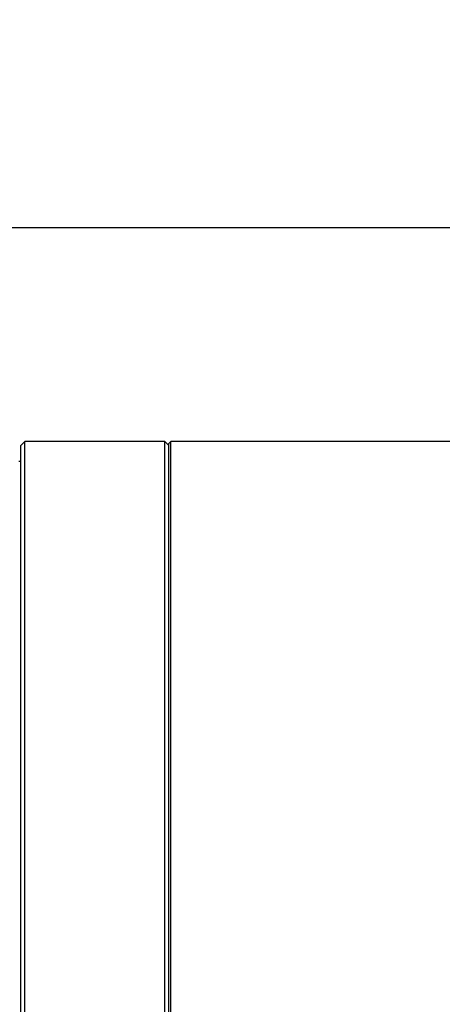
# Model space of a CAD drawing. Header units: millimetres. Extents: x -318 to -72, y -1102 to -995.
# Tile 23 of 24: x -146 to -125, y -1045 to -995. Entities that reach past the tile are written whole.
import ezdxf

# ---------------------------------------------------------------- set-up
doc = ezdxf.new("R2010")
doc.units = ezdxf.units.MM
doc.header["$LTSCALE"] = 16.335
doc.header["$PDMODE"] = 3
doc.header["$PDSIZE"] = 8
doc.layers.get('0').update_dxf_attribs({"linetype": 'CONTINUOUS'})
doc.layers.get('Defpoints').update_dxf_attribs({"linetype": 'CONTINUOUS'})
doc.styles.add('HZ', font='geniso', dxfattribs={"width": 0.7, "bigfont": 'hztxt'})
doc.dimstyles.get("Standard").update_dxf_attribs({"dimtxt": 3.5, "dimasz": 3.5, "dimexe": 1.5, "dimexo": 0.0625, "dimgap": 0.5, "dimtad": 1, "dimdsep": 46, "dimtxsty": 'HZ', "dimblk": 'OPEN30', "dimcen": 0.09, "dimadec": 0, "dimazin": 0, "dimtp": 0.01, "dimtm": 0.01, "dimtfac": 1, "dimtmove": 0, "dimatfit": 3, "dimldrblk": 'OPEN30', "dimfxl": 1, "dimtolj": 1, "dimarcsym": 0})

# ---------------------------------------------------------------- blocks, each defined once
blk = doc.blocks.new('_Open30')
at = {"color": 0, "linetype": 'ByBlock', "lineweight": -2}
for p, q in [((-1, 0.268), (0, 0)), ((0, 0), (-1, -0.268)), ((0, 0), (-1, 0))]:
    blk.add_line(p, q, dxfattribs=at)
blk = doc.blocks.new('*D19')
at = {"color": 0, "lineweight": -2}
for p, q in [((-240.779, -1018.82), (-240.779, -1004.161)), ((-116.613, -1018.317), (-116.613, -1004.161)), ((-237.279, -1005.661), (-120.113, -1005.661))]:
    blk.add_line(p, q, dxfattribs=at)
at = {"layer": 'Defpoints', "color": 0}
for p in [(-116.613, -1005.661), (-116.613, -1018.379), (-240.779, -1018.883)]:
    blk.add_point(p, dxfattribs=at)
at = {"color": 0, "lineweight": -2, "xscale": 3.5, "yscale": 3.5, "zscale": 3.5, "rotation": 180}
blk.add_blockref('_Open30', (-240.779, -1005.661), dxfattribs=at)
at = {"color": 0, "lineweight": -2, "xscale": 3.5, "yscale": 3.5, "zscale": 3.5}
blk.add_blockref('_Open30', (-116.613, -1005.661), dxfattribs=at)
at = {"color": 0, "insert": (-178.696, -1003.411), "char_height": 3.5, "attachment_point": 5, "style": 'HZ'}
blk.add_mtext('\\A1;105.5 TO 133.1', dxfattribs=at)

msp = doc.modelspace()

# ---------------------------------------------------------------- linework, layer by layer
at = {"linetype": 'Continuous'}
for p, q in [((-145.571, -1016.383), (-145.771, -1016.583)), ((-145.571, -1085.983), (-145.571, -1016.383)), ((-145.771, -1085.783), (-145.771, -1016.583)), ((-145.771, -1017.383), (-145.871, -1017.383))]:
    msp.add_line(p, q, dxfattribs=at)
at = {"color": 3, "linetype": 'Continuous'}
for p, q in [((-138.55, -1016.383), (-145.571, -1016.383)), ((-138.55, -1085.983), (-138.55, -1016.383)), ((-138.35, -1016.583), (-138.55, -1016.383)), ((-138.253, -1016.385), (-138.35, -1016.482)), ((-138.35, -1085.883), (-138.35, -1016.482)), ((-122.408, -1016.385), (-138.253, -1016.385)), ((-138.253, -1085.98), (-138.253, -1016.385))]:
    msp.add_line(p, q, dxfattribs=at)

# ---------------------------------------------------------------- dimensions: what is measured, and where the dimension line sits
dim = msp.add_linear_dim(base=(-116.613, -1005.661), p1=(-240.779, -1018.883), p2=(-116.613, -1018.379), text='105.5 TO 133.1', dimstyle='STANDARD', override={"dimtxsty": 'HZ'})
dim.commit()
dim.dimension.update_dxf_attribs({"geometry": '*D19', "text_midpoint": (-178.696, -1003.411)})

doc.saveas('drawing.dxf')
